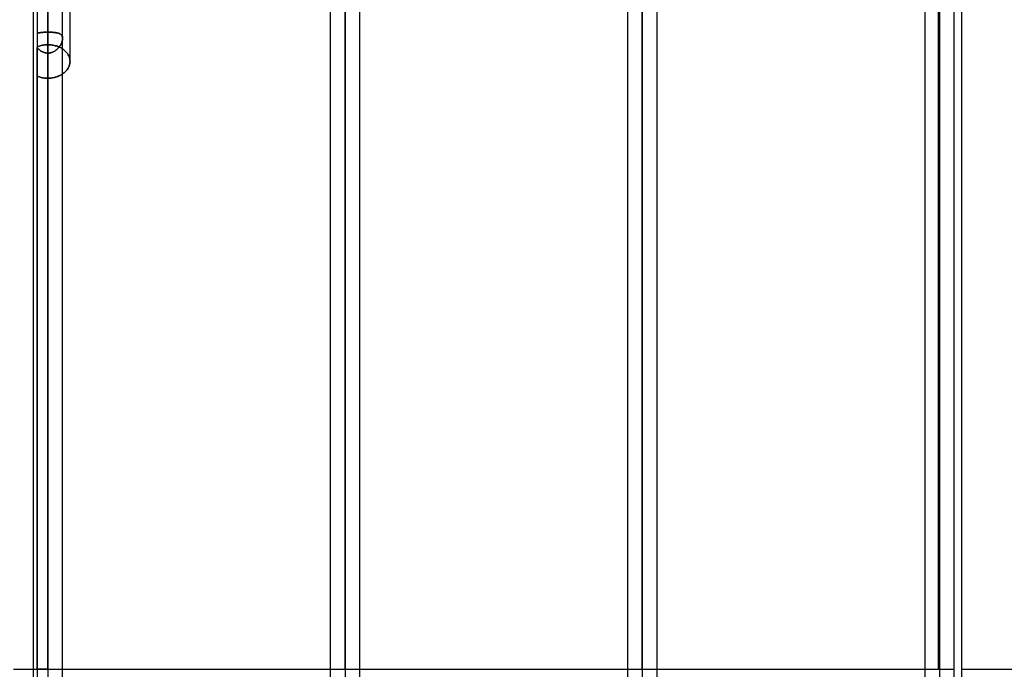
# Model space of a CAD drawing. Header units: millimetres. Extents: x -54 to 130, y -185 to 185.
# Tile 44 of 78: x 23 to 66, y 0 to 28. Entities that reach past the tile are written whole.
import ezdxf

# ---------------------------------------------------------------- set-up
doc = ezdxf.new("R2010")
doc.units = ezdxf.units.MM
doc.layers.add('MAIN-1', color=7, linetype='Continuous')
doc.layers.add('MAIN-2', color=7, linetype='Continuous')

msp = doc.modelspace()

# ---------------------------------------------------------------- linework, layer by layer
at = {"layer": 'MAIN-1'}
for p, q in [((24.647, 0), (24.647, 96.649)), ((37.447, 0), (37.447, 96.649)), ((24.012, 96.053), (24.012, 0)), ((25.282, 0), (25.282, 96.053)), ((36.812, 96.053), (36.812, 0)), ((38.082, 0), (38.082, 96.074)), ((50.248, 0), (50.248, 92.124)), ((49.612, 91.603), (49.612, 0)), ((50.882, 0), (50.882, 91.581)), ((63.047, 0), (63.047, 87.631)), ((62.412, 87.112), (62.412, 0)), ((63.682, 0), (63.682, 87.245)), ((64, 39.005), (64, -39.005)), ((25.6, 26.195), (25.6, 31.609)), ((25.484, 25.849), (25.506, 25.881)), ((25.506, 25.881), (25.526, 25.915)), ((25.526, 25.915), (25.543, 25.949)), ((25.543, 25.949), (25.559, 25.984)), ((25.559, 25.984), (25.571, 26.019)), ((25.571, 26.019), (25.582, 26.055)), ((25.582, 26.055), (25.59, 26.09)), ((25.59, 26.09), (25.595, 26.125)), ((25.595, 26.125), (25.599, 26.16)), ((25.599, 26.16), (25.6, 26.195)), ((25.282, 25.653), (25.316, 25.677)), ((25.316, 25.677), (25.348, 25.702)), ((25.348, 25.702), (25.378, 25.729)), ((25.378, 25.729), (25.407, 25.757)), ((25.407, 25.757), (25.435, 25.786)), ((25.435, 25.786), (25.46, 25.817)), ((25.46, 25.817), (25.484, 25.849)), ((24.012, 0), (24.012, -96.053)), ((25.282, 0), (36.812, 0)), ((25.282, -96.053), (25.282, 0)), ((36.812, 0), (36.812, -96.053)), ((38.082, 0), (49.612, 0)), ((38.082, -96.074), (38.082, 0)), ((49.612, 0), (49.612, -91.603)), ((50.882, 0), (62.412, 0)), ((50.882, -91.581), (50.882, 0)), ((62.412, 0), (62.412, -87.112)), ((63.682, -87.245), (63.682, 0)), ((64, 0), (73.9, 0))]:
    msp.add_line(p, q, dxfattribs=at)
at = {"layer": 'MAIN-2'}
for p, q in [((24.647, 96.649), (24.647, 0)), ((37.447, 96.649), (37.447, 0)), ((24.647, 95.81), (24.647, 0)), ((37.447, 0), (37.447, 95.763)), ((37.447, 95.763), (37.447, 0)), ((50.248, 92.124), (50.248, 0)), ((50.248, 91.273), (50.248, 0)), ((50.248, 0), (50.248, 91.273)), ((63.047, 87.631), (63.047, 0)), ((63.047, 0), (63.047, 86.619)), ((63.047, 86.619), (63.047, 0)), ((63.047, 80.509), (63.047, 0)), ((63.047, 0), (63.047, 80.509)), ((63.047, 0), (63.047, 79.611)), ((63.047, 79.611), (63.047, 0)), ((63.047, 73.501), (63.047, 0)), ((63.047, 0), (63.047, 73.501)), ((63.047, 0), (63.047, 72.602)), ((63.047, 72.602), (63.047, 0)), ((63.047, 66.491), (63.047, 0)), ((63.047, 0), (63.047, 66.491)), ((63.047, 0), (63.047, 65.593)), ((63.047, 65.593), (63.047, 0)), ((63.047, 59.481), (63.047, 0)), ((63.047, 0), (63.047, 59.481)), ((63.047, 0), (63.047, 58.582)), ((63.047, 58.582), (63.047, 0)), ((63.047, 0), (63.047, 52.469)), ((63.047, 52.469), (63.047, 0)), ((63.047, 51.57), (63.047, 0)), ((63.047, 0), (63.047, 51.57)), ((63.047, 0), (63.047, 45.455)), ((63.047, 45.455), (63.047, 0)), ((63.047, 44.749), (63.047, 0)), ((63.047, 0), (63.047, 44.749)), ((50.248, 0), (50.248, 41.05)), ((50.248, 41.05), (50.248, 0)), ((50.248, 40.258), (50.248, 0)), ((50.248, 0), (50.248, 40.258)), ((63, 40.005), (63, 0)), ((63, 0), (63, 40.005)), ((37.447, 0), (37.447, 36.546)), ((37.447, 36.546), (37.447, 0)), ((37.447, 35.766), (37.447, 0)), ((37.447, 0), (37.447, 35.766)), ((24.647, 0), (24.647, 32.482)), ((24.647, 0), (24.647, 32.038)), ((24.647, 32.038), (24.647, 0)), ((24.647, 31.054), (24.647, 0)), ((24.647, 0), (24.647, 31.054)), ((24.647, 27.449), (24.647, 31.054)), ((24.647, 31.054), (24.647, 27.449)), ((24.647, 30.682), (24.647, 27.987)), ((24.181, 29.616), (24.181, 0)), ((24.647, 27.987), (24.647, 26.909)), ((24.647, 26.909), (24.647, 27.987)), ((24.2, 27.404), (24.181, 27.398)), ((24.181, 27.398), (24.2, 27.404)), ((24.219, 27.41), (24.2, 27.404)), ((24.2, 27.404), (24.219, 27.41)), ((24.239, 27.415), (24.219, 27.41)), ((24.219, 27.41), (24.24, 27.415)), ((24.261, 27.419), (24.239, 27.415)), ((24.24, 27.415), (24.261, 27.419)), ((24.283, 27.423), (24.261, 27.419)), ((24.261, 27.419), (24.283, 27.423)), ((24.305, 27.427), (24.283, 27.423)), ((24.283, 27.423), (24.305, 27.427)), ((24.328, 27.431), (24.305, 27.427)), ((24.305, 27.427), (24.328, 27.431)), ((24.352, 27.434), (24.328, 27.431)), ((24.328, 27.431), (24.352, 27.434)), ((24.377, 27.436), (24.352, 27.434)), ((24.352, 27.434), (24.377, 27.436)), ((24.402, 27.439), (24.377, 27.436)), ((24.377, 27.436), (24.402, 27.439)), ((24.428, 27.441), (24.402, 27.439)), ((24.402, 27.439), (24.428, 27.441)), ((24.454, 27.443), (24.428, 27.441)), ((24.428, 27.441), (24.454, 27.443)), ((24.481, 27.445), (24.454, 27.443)), ((24.454, 27.443), (24.481, 27.445)), ((24.508, 27.446), (24.481, 27.445)), ((24.481, 27.445), (24.508, 27.446)), ((24.536, 27.447), (24.508, 27.446)), ((24.508, 27.446), (24.535, 27.447)), ((24.535, 27.447), (24.563, 27.448)), ((24.563, 27.448), (24.536, 27.447)), ((24.591, 27.449), (24.563, 27.448)), ((24.563, 27.448), (24.591, 27.449)), ((24.619, 27.449), (24.591, 27.449)), ((24.591, 27.449), (24.619, 27.449)), ((24.647, 27.449), (24.619, 27.449)), ((24.619, 27.449), (24.647, 27.449)), ((24.647, 27.449), (24.688, 27.449)), ((24.682, 27.449), (24.647, 27.449)), ((24.647, 0), (24.647, 27.449)), ((24.647, 27.449), (24.647, 0)), ((24.716, 27.449), (24.682, 27.449)), ((24.688, 27.449), (24.727, 27.448)), ((24.749, 27.448), (24.716, 27.449)), ((24.727, 27.448), (24.767, 27.447)), ((24.783, 27.446), (24.749, 27.448)), ((24.767, 27.447), (24.805, 27.445)), ((24.816, 27.445), (24.783, 27.446)), ((24.805, 27.445), (24.843, 27.443)), ((24.848, 27.443), (24.816, 27.445)), ((24.843, 27.443), (24.881, 27.44)), ((24.879, 27.44), (24.848, 27.443)), ((24.91, 27.437), (24.879, 27.44)), ((24.881, 27.44), (24.917, 27.437)), ((24.94, 27.434), (24.91, 27.437)), ((24.917, 27.437), (24.952, 27.433)), ((24.969, 27.43), (24.94, 27.434)), ((24.952, 27.433), (24.985, 27.428)), ((24.997, 27.426), (24.969, 27.43)), ((24.985, 27.428), (25.017, 27.422)), ((25.024, 27.421), (24.997, 27.426)), ((25.017, 27.422), (25.048, 27.416)), ((25.05, 27.416), (25.024, 27.421)), ((25.048, 27.416), (25.077, 27.409)), ((25.074, 27.41), (25.05, 27.416)), ((25.098, 27.403), (25.074, 27.41)), ((25.077, 27.409), (25.104, 27.401)), ((25.12, 27.396), (25.098, 27.403)), ((25.104, 27.401), (25.13, 27.393)), ((25.141, 27.388), (25.12, 27.396)), ((25.13, 27.393), (25.153, 27.383)), ((25.161, 27.379), (25.141, 27.388)), ((25.153, 27.383), (25.175, 27.372)), ((25.18, 27.369), (25.161, 27.379)), ((25.175, 27.372), (25.195, 27.36)), ((25.197, 27.359), (25.18, 27.369)), ((25.195, 27.36), (25.212, 27.347)), ((25.212, 27.347), (25.197, 27.359)), ((25.212, 27.347), (25.228, 27.333)), ((25.227, 27.334), (25.212, 27.347)), ((25.239, 27.32), (25.227, 27.334)), ((25.228, 27.333), (25.242, 27.317)), ((25.251, 27.305), (25.239, 27.32)), ((25.242, 27.317), (25.254, 27.299)), ((25.26, 27.288), (25.251, 27.305)), ((25.254, 27.299), (25.264, 27.28)), ((25.268, 27.27), (25.26, 27.288)), ((25.264, 27.28), (25.272, 27.259)), ((25.274, 27.251), (25.268, 27.27)), ((25.272, 27.259), (25.278, 27.236)), ((25.279, 27.23), (25.274, 27.251)), ((25.278, 27.236), (25.281, 27.211)), ((25.281, 27.158), (25.278, 27.13)), ((25.282, 27.208), (25.279, 27.23)), ((25.279, 27.136), (25.282, 27.161)), ((25.281, 27.211), (25.283, 27.185)), ((25.283, 27.185), (25.281, 27.158)), ((25.283, 27.185), (25.282, 27.208)), ((25.282, 27.161), (25.283, 27.185)), ((24.181, 26.818), (24.225, 26.835)), ((24.225, 26.835), (24.181, 26.818)), ((24.2, 26.765), (24.181, 26.786)), ((24.181, 0), (24.181, 26.786)), ((24.181, 26.786), (24.199, 26.765)), ((24.199, 26.765), (24.219, 26.745)), ((24.219, 26.744), (24.2, 26.765)), ((24.219, 26.745), (24.238, 26.725)), ((24.239, 26.724), (24.219, 26.744)), ((24.225, 26.835), (24.27, 26.851)), ((24.27, 26.851), (24.225, 26.835)), ((24.238, 26.725), (24.259, 26.705)), ((24.26, 26.705), (24.239, 26.724)), ((24.27, 26.851), (24.316, 26.864)), ((24.316, 26.864), (24.27, 26.851)), ((24.316, 26.864), (24.362, 26.876)), ((24.362, 26.876), (24.316, 26.864)), ((24.362, 26.876), (24.41, 26.886)), ((24.41, 26.886), (24.362, 26.876)), ((24.41, 26.886), (24.457, 26.894)), ((24.457, 26.894), (24.41, 26.886)), ((24.457, 26.894), (24.505, 26.901)), ((24.505, 26.901), (24.457, 26.894)), ((24.505, 26.901), (24.553, 26.905)), ((24.553, 26.905), (24.505, 26.901)), ((24.553, 26.905), (24.601, 26.908)), ((24.601, 26.908), (24.553, 26.905)), ((24.601, 26.908), (24.647, 26.909)), ((24.647, 26.909), (24.601, 26.908)), ((24.647, 26.909), (24.693, 26.908)), ((24.693, 26.908), (24.647, 26.909)), ((24.693, 26.908), (24.738, 26.905)), ((24.738, 26.905), (24.693, 26.908)), ((24.738, 26.905), (24.785, 26.901)), ((24.785, 26.901), (24.738, 26.905)), ((24.785, 26.901), (24.831, 26.895)), ((24.831, 26.895), (24.785, 26.901)), ((24.831, 26.895), (24.877, 26.888)), ((24.877, 26.888), (24.831, 26.895)), ((24.877, 26.888), (24.923, 26.878)), ((24.923, 26.878), (24.877, 26.888)), ((24.923, 26.878), (24.968, 26.868)), ((24.968, 26.868), (24.923, 26.878)), ((24.968, 26.868), (25.012, 26.855)), ((25.012, 26.855), (24.968, 26.868)), ((25.012, 26.855), (25.056, 26.84)), ((25.056, 26.84), (25.012, 26.855)), ((25.066, 26.734), (25.038, 26.708)), ((25.042, 26.711), (25.066, 26.734)), ((25.056, 26.84), (25.098, 26.824)), ((25.098, 26.824), (25.056, 26.84)), ((25.093, 26.762), (25.066, 26.734)), ((25.066, 26.734), (25.089, 26.758)), ((25.089, 26.758), (25.111, 26.783)), ((25.118, 26.791), (25.093, 26.762)), ((25.098, 26.824), (25.139, 26.807)), ((25.139, 26.807), (25.098, 26.824)), ((25.111, 26.783), (25.131, 26.808)), ((25.141, 26.821), (25.118, 26.791)), ((25.131, 26.808), (25.151, 26.835)), ((25.139, 26.807), (25.179, 26.788)), ((25.179, 26.788), (25.139, 26.807)), ((25.163, 26.852), (25.141, 26.821)), ((25.151, 26.835), (25.169, 26.861)), ((25.183, 26.882), (25.163, 26.852)), ((25.169, 26.861), (25.186, 26.888)), ((25.179, 26.788), (25.217, 26.768)), ((25.217, 26.768), (25.179, 26.788)), ((25.201, 26.914), (25.183, 26.882)), ((25.186, 26.888), (25.202, 26.916)), ((25.217, 26.945), (25.201, 26.914)), ((25.202, 26.916), (25.217, 26.944)), ((25.232, 26.976), (25.217, 26.945)), ((25.217, 26.944), (25.23, 26.972)), ((25.217, 26.768), (25.254, 26.747)), ((25.254, 26.747), (25.217, 26.768)), ((25.23, 26.972), (25.242, 27)), ((25.245, 27.007), (25.232, 26.976)), ((25.242, 27), (25.252, 27.028)), ((25.256, 27.039), (25.245, 27.007)), ((25.252, 27.028), (25.261, 27.056)), ((25.254, 26.747), (25.289, 26.724)), ((25.289, 26.724), (25.254, 26.747)), ((25.265, 27.07), (25.256, 27.039)), ((25.261, 27.056), (25.269, 27.083)), ((25.273, 27.1), (25.265, 27.07)), ((25.269, 27.083), (25.275, 27.11)), ((25.278, 27.13), (25.273, 27.1)), ((25.275, 27.11), (25.279, 27.136)), ((25.289, 26.724), (25.321, 26.701)), ((25.321, 26.701), (25.289, 26.724)), ((24.259, 26.705), (24.281, 26.687)), ((24.281, 26.687), (24.26, 26.705)), ((24.304, 26.669), (24.281, 26.687)), ((24.281, 26.687), (24.303, 26.669)), ((24.303, 26.669), (24.326, 26.653)), ((24.327, 26.652), (24.304, 26.669)), ((24.326, 26.653), (24.35, 26.637)), ((24.35, 26.637), (24.327, 26.652)), ((24.375, 26.622), (24.35, 26.637)), ((24.35, 26.637), (24.374, 26.622)), ((24.374, 26.622), (24.4, 26.609)), ((24.4, 26.608), (24.375, 26.622)), ((24.4, 26.609), (24.425, 26.596)), ((24.426, 26.596), (24.4, 26.608)), ((24.425, 26.596), (24.452, 26.585)), ((24.452, 26.585), (24.426, 26.596)), ((24.479, 26.575), (24.452, 26.585)), ((24.452, 26.585), (24.479, 26.575)), ((24.506, 26.567), (24.479, 26.575)), ((24.479, 26.575), (24.506, 26.567)), ((24.534, 26.56), (24.506, 26.567)), ((24.506, 26.567), (24.534, 26.56)), ((24.562, 26.555), (24.534, 26.56)), ((24.534, 26.56), (24.562, 26.555)), ((24.59, 26.551), (24.562, 26.555)), ((24.562, 26.555), (24.59, 26.551)), ((24.619, 26.548), (24.59, 26.551)), ((24.59, 26.551), (24.619, 26.548)), ((24.647, 26.548), (24.619, 26.548)), ((24.619, 26.548), (24.647, 26.548)), ((24.687, 26.549), (24.647, 26.548)), ((24.647, 26.548), (24.681, 26.549)), ((24.647, 26.548), (24.647, 0)), ((24.647, 0), (24.647, 26.548)), ((24.647, 25.465), (24.647, 26.548)), ((24.647, 26.548), (24.647, 25.465)), ((24.681, 26.549), (24.715, 26.552)), ((24.726, 26.553), (24.687, 26.549)), ((24.715, 26.552), (24.748, 26.557)), ((24.765, 26.561), (24.726, 26.553)), ((24.748, 26.557), (24.781, 26.565)), ((24.802, 26.571), (24.765, 26.561)), ((24.781, 26.565), (24.813, 26.574)), ((24.84, 26.584), (24.802, 26.571)), ((24.813, 26.574), (24.845, 26.586)), ((24.876, 26.599), (24.84, 26.584)), ((24.845, 26.586), (24.876, 26.599)), ((24.911, 26.617), (24.876, 26.599)), ((24.876, 26.599), (24.906, 26.614)), ((24.906, 26.614), (24.935, 26.631)), ((24.945, 26.637), (24.911, 26.617)), ((24.935, 26.631), (24.963, 26.649)), ((24.977, 26.659), (24.945, 26.637)), ((24.963, 26.649), (24.99, 26.668)), ((25.008, 26.682), (24.977, 26.659)), ((24.99, 26.668), (25.016, 26.689)), ((25.038, 26.708), (25.008, 26.682)), ((25.016, 26.689), (25.042, 26.711)), ((25.321, 26.701), (25.353, 26.677)), ((25.353, 26.677), (25.321, 26.701)), ((25.353, 26.677), (25.382, 26.651)), ((25.382, 26.651), (25.353, 26.677)), ((25.382, 26.651), (25.411, 26.623)), ((25.411, 26.623), (25.382, 26.651)), ((25.411, 26.623), (25.438, 26.595)), ((25.438, 26.595), (25.411, 26.623)), ((25.438, 26.595), (25.463, 26.565)), ((25.463, 26.565), (25.438, 26.595)), ((25.463, 26.565), (25.487, 26.534)), ((25.487, 26.534), (25.463, 26.565)), ((25.487, 26.534), (25.508, 26.502)), ((25.508, 26.502), (25.487, 26.534)), ((25.508, 26.502), (25.528, 26.47)), ((25.528, 26.47), (25.508, 26.502)), ((25.528, 26.47), (25.545, 26.436)), ((25.545, 26.436), (25.528, 26.47)), ((25.545, 26.436), (25.559, 26.402)), ((25.559, 26.402), (25.545, 26.436)), ((25.559, 26.402), (25.572, 26.368)), ((25.572, 26.368), (25.559, 26.402)), ((25.572, 26.368), (25.582, 26.333)), ((25.582, 26.333), (25.572, 26.368)), ((25.582, 26.333), (25.59, 26.298)), ((25.59, 26.298), (25.582, 26.333)), ((25.59, 26.298), (25.596, 26.264)), ((25.596, 26.264), (25.59, 26.298)), ((25.514, 25.894), (25.494, 25.862)), ((25.532, 25.926), (25.514, 25.894)), ((25.548, 25.959), (25.532, 25.926)), ((25.562, 25.993), (25.548, 25.959)), ((25.574, 26.026), (25.562, 25.993)), ((25.583, 26.06), (25.574, 26.026)), ((25.59, 26.094), (25.583, 26.06)), ((25.596, 26.128), (25.59, 26.094)), ((25.596, 26.264), (25.599, 26.229)), ((25.599, 26.229), (25.596, 26.264)), ((25.599, 26.162), (25.596, 26.128)), ((25.599, 26.229), (25.6, 26.195)), ((25.6, 26.195), (25.599, 26.229)), ((25.6, 26.195), (25.599, 26.162)), ((24.225, 25.542), (24.181, 25.56)), ((24.181, 25.56), (24.225, 25.542)), ((24.27, 25.526), (24.225, 25.542)), ((24.225, 25.542), (24.27, 25.526)), ((24.316, 25.511), (24.27, 25.526)), ((24.27, 25.526), (24.316, 25.511)), ((24.362, 25.499), (24.316, 25.511)), ((24.316, 25.511), (24.362, 25.499)), ((24.41, 25.489), (24.362, 25.499)), ((24.362, 25.499), (24.41, 25.489)), ((24.457, 25.48), (24.41, 25.489)), ((24.41, 25.489), (24.457, 25.48)), ((24.505, 25.474), (24.457, 25.48)), ((24.457, 25.48), (24.505, 25.474)), ((24.553, 25.469), (24.505, 25.474)), ((24.505, 25.474), (24.553, 25.469)), ((24.601, 25.466), (24.553, 25.469)), ((24.553, 25.469), (24.601, 25.466)), ((24.647, 25.465), (24.601, 25.466)), ((24.601, 25.466), (24.647, 25.465)), ((24.691, 25.466), (24.647, 25.465)), ((24.647, 25.465), (24.695, 25.466)), ((24.736, 25.468), (24.691, 25.466)), ((24.695, 25.466), (24.744, 25.469)), ((24.78, 25.473), (24.736, 25.468)), ((24.744, 25.469), (24.793, 25.474)), ((24.825, 25.478), (24.78, 25.473)), ((24.793, 25.474), (24.842, 25.481)), ((24.87, 25.486), (24.825, 25.478)), ((24.842, 25.481), (24.89, 25.49)), ((24.914, 25.495), (24.87, 25.486)), ((24.89, 25.49), (24.939, 25.501)), ((24.958, 25.506), (24.914, 25.495)), ((24.939, 25.501), (24.986, 25.513)), ((25.002, 25.518), (24.958, 25.506)), ((24.986, 25.513), (25.033, 25.528)), ((25.044, 25.532), (25.002, 25.518)), ((25.033, 25.528), (25.078, 25.545)), ((25.086, 25.548), (25.044, 25.532)), ((25.078, 25.545), (25.123, 25.564)), ((25.126, 25.565), (25.086, 25.548)), ((25.123, 25.564), (25.165, 25.584)), ((25.165, 25.584), (25.126, 25.565)), ((25.165, 25.584), (25.206, 25.605)), ((25.203, 25.603), (25.165, 25.584)), ((25.239, 25.624), (25.203, 25.603)), ((25.206, 25.605), (25.245, 25.628)), ((25.273, 25.646), (25.239, 25.624)), ((25.245, 25.628), (25.282, 25.653)), ((25.306, 25.669), (25.273, 25.646)), ((25.337, 25.693), (25.306, 25.669)), ((25.366, 25.718), (25.337, 25.693)), ((25.395, 25.745), (25.366, 25.718)), ((25.422, 25.772), (25.395, 25.745)), ((25.447, 25.801), (25.422, 25.772)), ((25.471, 25.831), (25.447, 25.801)), ((25.494, 25.862), (25.471, 25.831)), ((23.171, 0), (24.181, 0)), ((24.012, 0), (24.647, 0)), ((24.012, 0), (24.647, 0)), ((24.647, 0), (24.181, 0)), ((24.181, 0), (24.647, 0)), ((24.181, 0), (25.282, 0)), ((24.181, 0), (24.181, -29.616)), ((24.647, 0), (24.647, -96.649)), ((24.647, 0), (25.282, 0)), ((24.647, 0), (24.647, -95.81)), ((24.647, 0), (24.647, -31.054)), ((24.647, 0), (24.647, -32.038)), ((24.647, 0), (25.282, 0)), ((24.647, 0), (24.647, -27.449)), ((24.647, 0), (25.282, 0)), ((24.647, 0), (24.647, -26.548)), ((36.812, 0), (37.447, 0)), ((36.812, 0), (37.447, 0)), ((36.812, 0), (38.082, 0)), ((37.447, 0), (37.447, -96.649)), ((37.447, 0), (38.082, 0)), ((37.447, 0), (37.447, -35.766)), ((37.447, 0), (37.447, -36.546)), ((37.447, 0), (38.082, 0)), ((37.447, 0), (37.447, -95.763)), ((49.612, 0), (50.248, 0)), ((49.612, 0), (50.248, 0)), ((49.612, 0), (50.882, 0)), ((50.248, 0), (50.248, -91.273)), ((50.248, 0), (50.248, -92.124)), ((50.248, 0), (50.882, 0)), ((50.248, 0), (50.248, -40.258)), ((50.248, 0), (50.248, -41.05)), ((50.248, 0), (50.882, 0)), ((62.412, 0), (63.047, 0)), ((62.412, 0), (63.047, 0)), ((62.412, 0), (63.047, 0)), ((62.412, 0), (63.047, 0)), ((62.412, 0), (63.047, 0)), ((62.412, 0), (63.047, 0)), ((62.412, 0), (63.047, 0)), ((62.412, 0), (63, 0)), ((63.047, 0), (63.047, -87.631)), ((63.047, 0), (63.682, 0)), ((63.047, 0), (63.047, -80.509)), ((63.047, 0), (63.682, 0)), ((63.047, 0), (63.047, -73.501)), ((63.047, 0), (63.682, 0)), ((63.047, 0), (63.047, -66.491)), ((63.047, 0), (63.682, 0)), ((63.047, 0), (63.047, -59.481)), ((63.047, 0), (63.682, 0)), ((63.047, 0), (63.047, -51.57)), ((63.047, 0), (63.047, -52.469)), ((63.047, 0), (63.682, 0)), ((63.047, 0), (63.047, -44.749)), ((63.047, 0), (63.047, -45.455)), ((63.047, 0), (63.682, 0)), ((63.047, 0), (63.047, -86.619)), ((63.047, 0), (63.047, -79.611)), ((63.047, 0), (63.047, -72.602)), ((63.047, 0), (63.047, -65.593)), ((63.047, 0), (63.047, -58.582))]:
    msp.add_line(p, q, dxfattribs=at)

doc.saveas('drawing.dxf')
